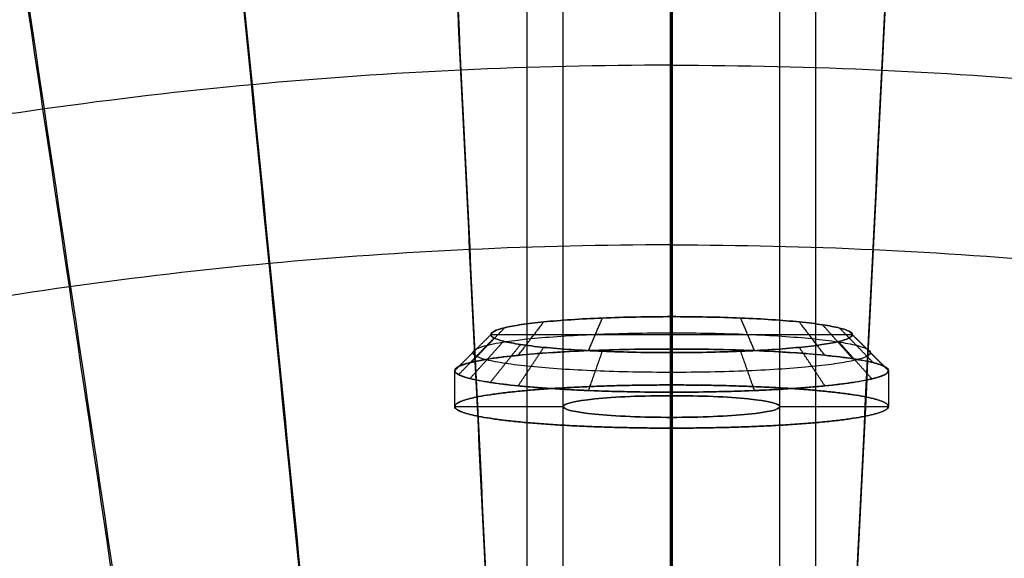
# Model space of a CAD drawing. Header units: millimetres. Extents: x -171 to 493, y -1571 to 169.
# Tile 247 of 256: x -18 to 9, y 103 to 118. Entities that reach past the tile are written whole.
import ezdxf

# ---------------------------------------------------------------- set-up
doc = ezdxf.new("R2010")
doc.units = ezdxf.units.MM
for name, color, linetype, true_color in [('Bent Two__PARTS', 7, 'Continuous', 0x000000), ('Bent Two__PARTS__Base__Rund', 7, 'Continuous', 0x000000), ('Bent Two__PARTS__Fixings', 7, 'Continuous', 0x000000), ('Bent Two__PARTS__Glass', 7, 'Continuous', 0x000000), ('Bent Two__PARTS__Screws', 7, 'Continuous', 0x666666)]:
    doc.layers.add(name, color=color, linetype=linetype, true_color=true_color)

msp = doc.modelspace()

# ---------------------------------------------------------------- linework, layer by layer
at = {"layer": 'Bent Two__PARTS'}
for points, knots in [([(160, 0, 18), (160, 160, 18), (0, 160, 18), (-160, 160, 18), (-160, 0, 18), (-160, -160, 18), (0, -160, 18), (160, -160, 18), (160, 0, 18)], [0, 0, 0, 251.327412, 251.327412, 502.654825, 502.654825, 753.982237, 753.982237, 1005.309649, 1005.309649, 1005.309649]), ([(160, 0, 16), (160, -160, 16), (0, -160, 16), (-160, -160, 16), (-160, 0, 16), (-160, 160, 16), (0, 160, 16), (160, 160, 16), (160, 0, 16)], [-1005.309649, -1005.309649, -1005.309649, -753.982237, -753.982237, -502.654825, -502.654825, -251.327412, -251.327412, 0, 0, 0]), ([(160, 0, 16), (160, 160, 16), (0, 160, 16), (-160, 160, 16), (-160, 0, 16), (-160, -160, 16), (0, -160, 16), (160, -160, 16), (160, 0, 16)], [0, 0, 0, 251.327412, 251.327412, 502.654825, 502.654825, 753.982237, 753.982237, 1005.309649, 1005.309649, 1005.309649]), ([(160, 0, 18), (160, -160, 18), (0, -160, 18), (-160, -160, 18), (-160, 0, 18), (-160, 160, 18), (0, 160, 18), (160, 160, 18), (160, 0, 18)], [-1005.309649, -1005.309649, -1005.309649, -753.982237, -753.982237, -502.654825, -502.654825, -251.327412, -251.327412, 0, 0, 0]), ([(160, 0, 17), (160, 160, 17), (0, 160, 17), (-160, 160, 17), (-160, 0, 17), (-160, -160, 17), (0, -160, 17), (160, -160, 17), (160, 0, 17)], [0, 0, 0, 251.327412, 251.327412, 502.654825, 502.654825, 753.982237, 753.982237, 1005.309649, 1005.309649, 1005.309649])]:
    msp.add_rational_spline(points, [1, 0.707106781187, 1, 0.707106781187, 1, 0.707106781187, 1, 0.707106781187, 1], degree=2, knots=knots, dxfattribs=at)
for points in [[(0, 9, 18), (0, 84.5, 18), (0, 160, 18)], [(0, 9, 16), (0, 84.5, 16), (0, 160, 16)]]:
    msp.add_open_spline(points, degree=2, dxfattribs=at)
at = {"layer": 'Bent Two__PARTS__Base__Rund'}
for points, knots in [([(150, 0, 16), (150, 150, 16), (0, 150, 16), (-150, 150, 16), (-150, 0, 16), (-150, -150, 16), (0, -150, 16), (150, -150, 16), (150, 0, 16)], [0, 0, 0, 235.619449, 235.619449, 471.238898, 471.238898, 706.858347, 706.858347, 942.477796, 942.477796, 942.477796]), ([(150, 0, 0), (150, -150, 0), (0, -150, 0), (-150, -150, 0), (-150, 0, 0), (-150, 150, 0), (0, 150, 0), (150, 150, 0), (150, 0, 0)], [-942.477796, -942.477796, -942.477796, -706.858347, -706.858347, -471.238898, -471.238898, -235.619449, -235.619449, 0, 0, 0]), ([(150, 0, 0), (150, 150, 0), (0, 150, 0), (-150, 150, 0), (-150, 0, 0), (-150, -150, 0), (0, -150, 0), (150, -150, 0), (150, 0, 0)], [0, 0, 0, 235.619449, 235.619449, 471.238898, 471.238898, 706.858347, 706.858347, 942.477796, 942.477796, 942.477796]), ([(150, 0, 16), (150, -150, 16), (0, -150, 16), (-150, -150, 16), (-150, 0, 16), (-150, 150, 16), (0, 150, 16), (150, 150, 16), (150, 0, 16)], [-942.477796, -942.477796, -942.477796, -706.858347, -706.858347, -471.238898, -471.238898, -235.619449, -235.619449, 0, 0, 0]), ([(150, 0, 8), (150, 150, 8), (0, 150, 8), (-150, 150, 8), (-150, 0, 8), (-150, -150, 8), (0, -150, 8), (150, -150, 8), (150, 0, 8)], [0, 0, 0, 235.619449, 235.619449, 471.238898, 471.238898, 706.858347, 706.858347, 942.477796, 942.477796, 942.477796])]:
    msp.add_rational_spline(points, [1, 0.707106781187, 1, 0.707106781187, 1, 0.707106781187, 1, 0.707106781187, 1], degree=2, knots=knots, dxfattribs=at)
for points in [[(0, 9, 16), (0, 79.5, 16), (0, 150, 16)], [(0, 9, 0), (0, 79.5, 0), (0, 150, 0)]]:
    msp.add_open_spline(points, degree=2, dxfattribs=at)
at = {"layer": 'Bent Two__PARTS__Fixings'}
for points in [[(0, 9, 826), (0, 82.712, 826), (0, 156.425, 826)], [(0, 9, 827), (0, 82.662, 827), (0, 156.325, 827)], [(-3, 8.485, 830), (-3, 82.242, 830), (-3, 155.998, 830)], [(3, 8.485, 830), (3, 82.242, 830), (3, 155.998, 830)], [(-4, 8.062, 830), (-4, 82.019, 830), (-4, 155.977, 830)], [(0, 155.725, 833), (0, 82.362, 833), (0, 9, 833)], [(4, 8.062, 830), (4, 82.019, 830), (4, 155.977, 830)], [(0, 9, 834), (0, 82.312, 834), (0, 155.625, 834)]]:
    msp.add_open_spline(points, degree=2, dxfattribs=at)
at = {"layer": 'Bent Two__PARTS__Glass'}
for points, knots in [([(-0.026, 99, 1450.498), (-0.026, 104.833, 1392.164), (-0.026, 116.5, 1275.498), (-0.026, 139.833, 1042.164), (-0.026, 157.333, 867.164), (-0.026, 169, 750.498)], [-3344.687067, -3344.687067, -3344.687067, -3344.687067, -3168.809278, -2992.931489, -2641.175912, -2641.175912, -2641.175912, -2641.175912]), ([(0, 99, 1450.498), (0, 104.833, 1392.164), (0, 110.667, 1333.831), (0, 122.333, 1217.164), (0, 128.167, 1158.831), (0, 145.667, 983.831), (0, 157.333, 867.164), (0, 169, 750.498)], [-703.491284, -703.491284, -703.491284, -703.491284, -527.618463, -527.618463, -351.745642, -351.745642, 0, 0, 0, 0]), ([(0, 169, 750.498), (0, 157.333, 867.164), (0, 145.667, 983.831), (0, 128.167, 1158.831), (0, 122.333, 1217.164), (0, 110.667, 1333.831), (0, 104.833, 1392.164), (0, 99, 1450.498)], [0, 0, 0, 0, 351.745642, 351.745642, 527.618463, 527.618463, 703.491284, 703.491284, 703.491284, 703.491284]), ([(0.026, 99, 1450.498), (0.026, 104.833, 1392.164), (0.026, 116.5, 1275.498), (0.026, 139.833, 1042.164), (0.026, 157.333, 867.164), (0.026, 169, 750.498)], [-3344.687067, -3344.687067, -3344.687067, -3344.687067, -3168.809278, -2992.931489, -2641.175912, -2641.175912, -2641.175912, -2641.175912]), ([(-4.963, 98.886, 1450.496), (-5.25, 104.713, 1392.163), (-5.824, 116.365, 1275.497), (-6.971, 139.67, 1042.164), (-7.83, 157.149, 867.164), (-8.403, 168.802, 750.498)], [-3344.685761, -3344.685761, -3344.685761, -3344.685761, -3168.809278, -2992.931489, -2641.175912, -2641.175912, -2641.175912, -2641.175912]), ([(4.963, 98.886, 1450.496), (5.25, 104.713, 1392.163), (5.824, 116.365, 1275.497), (6.971, 139.67, 1042.164), (7.83, 157.149, 867.164), (8.403, 168.802, 750.498)], [-3344.685761, -3344.685761, -3344.685761, -3344.685761, -3168.809278, -2992.931489, -2641.175912, -2641.175912, -2641.175912, -2641.175912]), ([(-9.889, 98.547, 1450.486), (-10.463, 104.352, 1392.157), (-11.609, 115.962, 1275.494), (-13.901, 139.182, 1042.164), (-15.618, 156.598, 867.164), (-16.763, 168.208, 750.498)], [-3344.675563, -3344.675563, -3344.675563, -3344.675563, -3168.809278, -2992.931489, -2641.175912, -2641.175912, -2641.175912, -2641.175912]), ([(-14.795, 97.983, 1450.458), (-15.654, 103.751, 1392.138), (-17.37, 115.29, 1275.484), (-20.8, 138.369, 1042.164), (-23.371, 155.68, 867.164), (-25.085, 167.22, 750.498)], [-3344.647043, -3344.647043, -3344.647043, -3344.647043, -3168.809278, -2992.931489, -2641.175912, -2641.175912, -2641.175912, -2641.175912]), ([(-0.026, 94.025, 1450), (-0.026, 99.858, 1391.667), (-0.026, 105.691, 1333.333), (-0.026, 117.358, 1216.667), (-0.026, 123.191, 1158.333), (-0.026, 140.691, 983.333), (-0.026, 152.358, 866.667), (-0.026, 164.025, 750)], [-3344.687067, -3344.687067, -3344.687067, -3344.687067, -3168.809278, -3168.809278, -2992.931489, -2992.931489, -2641.175912, -2641.175912, -2641.175912, -2641.175912]), ([(0, 164.025, 750), (0, 152.358, 866.667), (0, 140.691, 983.333), (0, 123.191, 1158.333), (0, 117.358, 1216.667), (0, 105.691, 1333.333), (0, 99.858, 1391.667), (0, 94.025, 1450)], [0, 0, 0, 0, 351.745642, 351.745642, 527.618463, 527.618463, 703.491284, 703.491284, 703.491284, 703.491284]), ([(0, 94.025, 1450), (0, 99.858, 1391.667), (0, 105.691, 1333.333), (0, 117.358, 1216.667), (0, 123.191, 1158.333), (0, 140.691, 983.333), (0, 152.358, 866.667), (0, 164.025, 750)], [-703.491284, -703.491284, -703.491284, -703.491284, -527.618463, -527.618463, -351.745642, -351.745642, 0, 0, 0, 0]), ([(0.026, 94.025, 1450), (0.026, 99.858, 1391.667), (0.026, 105.691, 1333.333), (0.026, 117.358, 1216.667), (0.026, 123.191, 1158.333), (0.026, 140.691, 983.333), (0.026, 152.358, 866.667), (0.026, 164.025, 750)], [-3344.687067, -3344.687067, -3344.687067, -3344.687067, -3168.809278, -3168.809278, -2992.931489, -2992.931489, -2641.175912, -2641.175912, -2641.175912, -2641.175912]), ([(-4.734, 93.917, 1449.999), (-5.02, 99.743, 1391.666), (-5.306, 105.569, 1333.333), (-5.879, 117.222, 1216.667), (-6.165, 123.048, 1158.333), (-7.023, 140.527, 983.333), (-7.596, 152.18, 866.667), (-8.168, 163.832, 750)], [-3344.685761, -3344.685761, -3344.685761, -3344.685761, -3168.809278, -3168.809278, -2992.931489, -2992.931489, -2641.175912, -2641.175912, -2641.175912, -2641.175912]), ([(4.734, 93.917, 1449.999), (5.02, 99.743, 1391.666), (5.306, 105.569, 1333.333), (5.879, 117.222, 1216.667), (6.165, 123.048, 1158.333), (7.023, 140.527, 983.333), (7.596, 152.18, 866.667), (8.168, 163.832, 750)], [-3344.685761, -3344.685761, -3344.685761, -3344.685761, -3168.809278, -3168.809278, -2992.931489, -2992.931489, -2641.175912, -2641.175912, -2641.175912, -2641.175912]), ([(-9.432, 93.593, 1449.989), (-10.004, 99.398, 1391.659), (-10.575, 105.203, 1333.33), (-11.719, 116.813, 1216.667), (-12.291, 122.618, 1158.333), (-14.006, 140.034, 983.333), (-15.15, 151.645, 866.667), (-16.293, 163.255, 750)], [-3344.675563, -3344.675563, -3344.675563, -3344.675563, -3168.809278, -3168.809278, -2992.931489, -2992.931489, -2641.175912, -2641.175912, -2641.175912, -2641.175912]), ([(-14.11, 93.055, 1449.96), (-14.966, 98.824, 1391.64), (-15.822, 104.593, 1333.32), (-17.534, 116.132, 1216.667), (-18.39, 121.902, 1158.333), (-20.958, 139.213, 983.333), (-22.67, 150.754, 866.667), (-24.382, 162.295, 750)], [-3344.647043, -3344.647043, -3344.647043, -3344.647043, -3168.809278, -3168.809278, -2992.931489, -2992.931489, -2641.175912, -2641.175912, -2641.175912, -2641.175912]), ([(0, 134, 1100.498), (-0.009, 134, 1100.498), (-2.237, 134, 1100.498), (-6.686, 133.896, 1100.498), (-13.333, 133.429, 1100.498), (-19.949, 132.65, 1100.498), (-26.523, 131.564, 1100.498), (-33.038, 130.17, 1100.498), (-39.481, 128.474, 1100.498), (-45.838, 126.477, 1100.498), (-54.179, 123.422, 1100.498), (-64.321, 118.876, 1100.498), (-75.926, 112.308, 1100.498), (-86.868, 104.684, 1100.498), (-97.048, 96.07, 1100.498), (-106.379, 86.541, 1100.498), (-114.777, 76.183, 1100.498), (-122.17, 65.085, 1100.498), (-128.493, 53.344, 1100.498), (-132.824, 43.11, 1100.498), (-135.703, 34.708, 1100.498), (-138.187, 26.179, 1100.498), (-140.537, 15.32, 1100.498), (-141.596, 6.492, 1100.498), (-141.919, 2.065, 1100.498)], [205.668449, 205.668449, 205.668449, 205.668449, 205.693325, 212.121241, 218.549158, 224.977074, 231.404991, 237.832907, 244.260823, 250.68874, 257.116656, 269.972489, 282.828322, 295.684155, 308.539988, 321.39582, 334.251653, 347.107486, 359.963319, 372.819152, 379.247068, 385.674984, 398.530817, 411.38665, 411.38665, 411.38665, 411.38665]), ([(0, 134, 1100.498), (0.009, 134, 1100.498), (2.237, 134, 1100.498), (6.686, 133.896, 1100.498), (13.333, 133.429, 1100.498), (19.949, 132.65, 1100.498), (26.523, 131.564, 1100.498), (33.038, 130.17, 1100.498), (39.481, 128.474, 1100.498), (45.838, 126.477, 1100.498), (54.179, 123.422, 1100.498), (64.321, 118.876, 1100.498), (75.926, 112.308, 1100.498), (86.868, 104.684, 1100.498), (97.048, 96.07, 1100.498), (106.379, 86.541, 1100.498), (114.777, 76.183, 1100.498), (122.17, 65.085, 1100.498), (128.493, 53.344, 1100.498), (132.824, 43.11, 1100.498), (135.703, 34.708, 1100.498), (138.187, 26.179, 1100.498), (140.537, 15.32, 1100.498), (141.596, 6.492, 1100.498), (141.919, 2.065, 1100.498)], [205.668449, 205.668449, 205.668449, 205.668449, 205.693325, 212.121241, 218.549158, 224.977074, 231.404991, 237.832907, 244.260823, 250.68874, 257.116656, 269.972489, 282.828322, 295.684155, 308.539988, 321.39582, 334.251653, 347.107486, 359.963319, 372.819152, 379.247068, 385.674984, 398.530817, 411.38665, 411.38665, 411.38665, 411.38665]), ([(0, 129.025, 1100), (-0.009, 129.025, 1100), (-0.017, 129.025, 1100), (-2.168, 129.025, 1100), (-4.311, 128.975, 1100), (-8.591, 128.774, 1100), (-10.729, 128.624, 1100), (-14.996, 128.223, 1100), (-17.124, 127.973, 1100), (-21.367, 127.373, 1100), (-23.482, 127.023, 1100), (-27.692, 126.225, 1100), (-29.788, 125.777, 1100), (-33.956, 124.783, 1100), (-36.029, 124.237, 1100), (-40.146, 123.05, 1100), (-42.191, 122.407, 1100), (-46.248, 121.028, 1100), (-48.261, 120.291, 1100), (-54.243, 117.939, 1100), (-58.158, 116.185, 1100), (-65.806, 112.317, 1100), (-69.539, 110.204, 1100), (-76.792, 105.639, 1100), (-80.312, 103.186, 1100), (-87.106, 97.963, 1100), (-90.381, 95.192, 1100), (-96.657, 89.356, 1100), (-99.658, 86.291, 1100), (-105.361, 79.894, 1100), (-108.063, 76.562, 1100), (-113.142, 69.66, 1100), (-115.521, 66.09, 1100), (-119.933, 58.743, 1100), (-121.967, 54.966, 1100), (-125.672, 47.239, 1100), (-127.344, 43.289, 1100), (-129.569, 37.259, 1100), (-130.264, 35.232, 1100), (-131.558, 31.147, 1100), (-132.157, 29.09, 1100), (-133.809, 22.878, 1100), (-134.716, 18.687, 1100), (-136.134, 10.236, 1100), (-136.646, 5.976, 1100), (-136.957, 1.704, 1100)], [205.667545, 205.667545, 205.667545, 205.667545, 205.693325, 205.693325, 212.121241, 212.121241, 218.549158, 218.549158, 224.977074, 224.977074, 231.404991, 231.404991, 237.832907, 237.832907, 244.260823, 244.260823, 250.68874, 250.68874, 257.116656, 257.116656, 269.972489, 269.972489, 282.828322, 282.828322, 295.684155, 295.684155, 308.539988, 308.539988, 321.39582, 321.39582, 334.251653, 334.251653, 347.107486, 347.107486, 359.963319, 359.963319, 372.819152, 372.819152, 379.247068, 379.247068, 385.674984, 385.674984, 398.530817, 398.530817, 411.38665, 411.38665, 411.38665, 411.38665]), ([(0, 129.025, 1100), (0.009, 129.025, 1100), (0.017, 129.025, 1100), (2.168, 129.025, 1100), (4.311, 128.975, 1100), (8.591, 128.774, 1100), (10.729, 128.624, 1100), (14.996, 128.223, 1100), (17.124, 127.973, 1100), (21.367, 127.373, 1100), (23.482, 127.023, 1100), (27.692, 126.225, 1100), (29.788, 125.777, 1100), (33.956, 124.783, 1100), (36.029, 124.237, 1100), (40.146, 123.05, 1100), (42.191, 122.407, 1100), (46.248, 121.028, 1100), (48.261, 120.291, 1100), (54.243, 117.939, 1100), (58.158, 116.185, 1100), (65.806, 112.317, 1100), (69.539, 110.204, 1100), (76.792, 105.639, 1100), (80.312, 103.186, 1100), (87.106, 97.963, 1100), (90.381, 95.192, 1100), (96.657, 89.356, 1100), (99.658, 86.291, 1100), (105.361, 79.894, 1100), (108.063, 76.562, 1100), (113.142, 69.66, 1100), (115.521, 66.09, 1100), (119.933, 58.743, 1100), (121.967, 54.966, 1100), (125.672, 47.239, 1100), (127.344, 43.289, 1100), (129.569, 37.259, 1100), (130.264, 35.232, 1100), (131.558, 31.147, 1100), (132.157, 29.09, 1100), (133.809, 22.878, 1100), (134.716, 18.687, 1100), (136.134, 10.236, 1100), (136.646, 5.976, 1100), (136.957, 1.704, 1100)], [205.667545, 205.667545, 205.667545, 205.667545, 205.693325, 205.693325, 212.121241, 212.121241, 218.549158, 218.549158, 224.977074, 224.977074, 231.404991, 231.404991, 237.832907, 237.832907, 244.260823, 244.260823, 250.68874, 250.68874, 257.116656, 257.116656, 269.972489, 269.972489, 282.828322, 282.828322, 295.684155, 295.684155, 308.539988, 308.539988, 321.39582, 321.39582, 334.251653, 334.251653, 347.107486, 347.107486, 359.963319, 359.963319, 372.819152, 372.819152, 379.247068, 379.247068, 385.674984, 385.674984, 398.530817, 398.530817, 411.38665, 411.38665, 411.38665, 411.38665]), ([(0, 116.5, 1275.498), (-0.009, 116.5, 1275.498), (-1.95, 116.5, 1275.498), (-5.825, 116.41, 1275.498), (-11.613, 116.006, 1275.498), (-17.375, 115.333, 1275.498), (-23.101, 114.393, 1275.498), (-28.776, 113.189, 1275.498), (-34.388, 111.722, 1275.498), (-39.928, 109.995, 1275.498), (-47.197, 107.353, 1275.497), (-56.041, 103.421, 1275.497), (-66.167, 97.74, 1275.497), (-75.723, 91.141, 1275.497), (-84.625, 83.685, 1275.497), (-92.797, 75.434, 1275.497), (-100.166, 66.462, 1275.497), (-106.672, 56.842, 1275.497), (-112.255, 46.662, 1275.497), (-116.101, 37.783, 1275.497), (-118.673, 30.489, 1275.497), (-120.903, 23.082, 1275.497), (-123.041, 13.646, 1275.497), (-124.043, 5.97, 1275.497), (-124.365, 2.118, 1275.497)], [205.664803, 205.664803, 205.664803, 205.664803, 205.693325, 212.121241, 218.549158, 224.977074, 231.404991, 237.832907, 244.260823, 250.68874, 257.116656, 269.972489, 282.828322, 295.684155, 308.539988, 321.39582, 334.251653, 347.107486, 359.963319, 372.819152, 379.247068, 385.674984, 398.530817, 411.38665, 411.38665, 411.38665, 411.38665]), ([(0, 116.5, 1275.498), (0.009, 116.5, 1275.498), (1.95, 116.5, 1275.498), (5.825, 116.41, 1275.498), (11.613, 116.006, 1275.498), (17.375, 115.333, 1275.498), (23.101, 114.393, 1275.498), (28.776, 113.189, 1275.498), (34.388, 111.722, 1275.498), (39.928, 109.995, 1275.498), (47.197, 107.353, 1275.497), (56.041, 103.421, 1275.497), (66.167, 97.74, 1275.497), (75.723, 91.141, 1275.497), (84.625, 83.685, 1275.497), (92.797, 75.434, 1275.497), (100.166, 66.462, 1275.497), (106.672, 56.842, 1275.497), (112.255, 46.662, 1275.497), (116.101, 37.783, 1275.497), (118.673, 30.489, 1275.497), (120.903, 23.082, 1275.497), (123.041, 13.646, 1275.497), (124.043, 5.97, 1275.497), (124.365, 2.118, 1275.497)], [205.664803, 205.664803, 205.664803, 205.664803, 205.693325, 212.121241, 218.549158, 224.977074, 231.404991, 237.832907, 244.260823, 250.68874, 257.116656, 269.972489, 282.828322, 295.684155, 308.539988, 321.39582, 334.251653, 347.107486, 359.963319, 372.819152, 379.247068, 385.674984, 398.530817, 411.38665, 411.38665, 411.38665, 411.38665]), ([(0, 111.525, 1275), (-0.009, 111.525, 1275), (-0.017, 111.525, 1275), (-1.882, 111.525, 1275), (-3.738, 111.482, 1275), (-7.447, 111.309, 1275), (-9.299, 111.18, 1275), (-12.995, 110.835, 1275), (-14.839, 110.62, 1275), (-18.516, 110.104, 1275), (-20.348, 109.803, 1275), (-23.997, 109.117, 1275), (-25.813, 108.731, 1275), (-29.426, 107.876, 1275), (-31.222, 107.407, 1275), (-34.791, 106.385, 1275), (-36.564, 105.832, 1275), (-40.082, 104.645, 1275), (-41.827, 104.011, 1275), (-47.014, 101.988, 1275), (-50.411, 100.477, 1275), (-57.048, 97.149, 1275), (-60.289, 95.331, 1275), (-66.588, 91.401, 1275), (-69.647, 89.289, 1275), (-75.554, 84.791, 1275), (-78.403, 82.405, 1275), (-83.867, 77.378, 1275), (-86.483, 74.737, 1275), (-91.456, 69.225, 1275), (-93.815, 66.353, 1275), (-98.255, 60.403, 1275), (-100.337, 57.325, 1275), (-104.206, 50.988, 1275), (-105.993, 47.73, 1275), (-109.257, 41.062, 1275), (-110.734, 37.651, 1275), (-112.707, 32.445, 1275), (-113.325, 30.694, 1275), (-114.477, 27.165, 1275), (-115.013, 25.387, 1275), (-116.494, 20.02, 1275), (-117.315, 16.396, 1275), (-118.617, 9.087, 1275), (-119.098, 5.402, 1275), (-119.407, 1.704, 1275)], [205.66362, 205.66362, 205.66362, 205.66362, 205.693325, 205.693325, 212.121241, 212.121241, 218.549158, 218.549158, 224.977074, 224.977074, 231.404991, 231.404991, 237.832907, 237.832907, 244.260823, 244.260823, 250.68874, 250.68874, 257.116656, 257.116656, 269.972489, 269.972489, 282.828322, 282.828322, 295.684155, 295.684155, 308.539988, 308.539988, 321.39582, 321.39582, 334.251653, 334.251653, 347.107486, 347.107486, 359.963319, 359.963319, 372.819152, 372.819152, 379.247068, 379.247068, 385.674984, 385.674984, 398.530817, 398.530817, 411.38665, 411.38665, 411.38665, 411.38665]), ([(0, 111.525, 1275), (0.009, 111.525, 1275), (0.017, 111.525, 1275), (1.882, 111.525, 1275), (3.738, 111.482, 1275), (7.447, 111.309, 1275), (9.299, 111.18, 1275), (12.995, 110.835, 1275), (14.839, 110.62, 1275), (18.516, 110.104, 1275), (20.348, 109.803, 1275), (23.997, 109.117, 1275), (25.813, 108.731, 1275), (29.426, 107.876, 1275), (31.222, 107.407, 1275), (34.791, 106.385, 1275), (36.564, 105.832, 1275), (40.082, 104.645, 1275), (41.827, 104.011, 1275), (47.014, 101.988, 1275), (50.411, 100.477, 1275), (57.048, 97.149, 1275), (60.289, 95.331, 1275), (66.588, 91.401, 1275), (69.647, 89.289, 1275), (75.554, 84.791, 1275), (78.403, 82.405, 1275), (83.867, 77.378, 1275), (86.483, 74.737, 1275), (91.456, 69.225, 1275), (93.815, 66.353, 1275), (98.255, 60.403, 1275), (100.337, 57.325, 1275), (104.206, 50.988, 1275), (105.993, 47.73, 1275), (109.257, 41.062, 1275), (110.734, 37.651, 1275), (112.707, 32.445, 1275), (113.325, 30.694, 1275), (114.477, 27.165, 1275), (115.013, 25.387, 1275), (116.494, 20.02, 1275), (117.315, 16.396, 1275), (118.617, 9.087, 1275), (119.098, 5.402, 1275), (119.407, 1.704, 1275)], [205.66362, 205.66362, 205.66362, 205.66362, 205.693325, 205.693325, 212.121241, 212.121241, 218.549158, 218.549158, 224.977074, 224.977074, 231.404991, 231.404991, 237.832907, 237.832907, 244.260823, 244.260823, 250.68874, 250.68874, 257.116656, 257.116656, 269.972489, 269.972489, 282.828322, 282.828322, 295.684155, 295.684155, 308.539988, 308.539988, 321.39582, 321.39582, 334.251653, 334.251653, 347.107486, 347.107486, 359.963319, 359.963319, 372.819152, 372.819152, 379.247068, 379.247068, 385.674984, 385.674984, 398.530817, 398.530817, 411.38665, 411.38665, 411.38665, 411.38665])]:
    msp.add_open_spline(points, degree=3, knots=knots, dxfattribs=at)
at = {"layer": 'Bent Two__PARTS__Screws'}
for points, knots in [([(5.005, 109.04, 1370.199), (5.005, 108.975, 1370.851), (4.744, 108.844, 1372.154), (3.631, 108.679, 1373.812), (1.965, 108.568, 1374.92), (0, 108.529, 1375.308), (-1.965, 108.568, 1374.92), (-3.364, 108.661, 1373.989), (-4.212, 108.765, 1372.952), (-4.674, 108.853, 1372.068), (-4.945, 108.946, 1371.138), (-5.067, 109.074, 1369.86), (-4.744, 109.235, 1368.244), (-3.631, 109.401, 1366.586), (-1.965, 109.512, 1365.478), (0, 109.551, 1365.09), (1.965, 109.512, 1365.478), (3.364, 109.419, 1366.409), (4.212, 109.315, 1367.446), (4.673, 109.227, 1368.33), (4.945, 109.134, 1369.26), (5.005, 109.071, 1369.886), (5.005, 109.04, 1370.199)], [-31.443712, -31.443712, -31.443712, -31.443712, -29.47848, -27.513248, -25.548016, -23.582784, -21.617552, -19.65232, -18.630321, -17.608322, -16.665089, -15.721856, -13.756624, -11.791392, -9.82616, -7.860928, -5.895696, -3.930464, -2.908465, -1.886466, -0.943233, 0, 0, 0, 0]), ([(5.005, 109.04, 1370.199), (5.005, 109.071, 1369.886), (4.945, 109.134, 1369.26), (4.673, 109.227, 1368.33), (4.212, 109.315, 1367.446), (3.364, 109.419, 1366.409), (1.965, 109.512, 1365.478), (0, 109.551, 1365.09), (-1.965, 109.512, 1365.478), (-3.631, 109.401, 1366.586), (-4.744, 109.235, 1368.244), (-5.067, 109.074, 1369.86), (-4.945, 108.946, 1371.138), (-4.674, 108.853, 1372.068), (-4.212, 108.765, 1372.952), (-3.364, 108.661, 1373.989), (-1.965, 108.568, 1374.92), (0, 108.529, 1375.308), (1.965, 108.568, 1374.92), (3.631, 108.679, 1373.812), (4.744, 108.844, 1372.154), (5.005, 108.975, 1370.851), (5.005, 109.04, 1370.199)], [0, 0, 0, 0, 0.943233, 1.886466, 2.908465, 3.930464, 5.895696, 7.860928, 9.82616, 11.791392, 13.756624, 15.721856, 16.665089, 17.608322, 18.630321, 19.65232, 21.617552, 23.582784, 25.548016, 27.513248, 29.47848, 31.443712, 31.443712, 31.443712, 31.443712]), ([(5.505, 108.542, 1370.149), (5.505, 108.577, 1369.805), (5.439, 108.646, 1369.117), (5.14, 108.748, 1368.093), (4.633, 108.845, 1367.121), (3.7, 108.959, 1365.981), (2.162, 109.062, 1364.957), (0, 109.104, 1364.529), (-2.161, 109.062, 1364.957), (-3.994, 108.94, 1366.175), (-5.218, 108.757, 1367.999), (-5.573, 108.58, 1369.776), (-5.439, 108.439, 1371.182), (-5.141, 108.337, 1372.205), (-4.633, 108.24, 1373.177), (-3.7, 108.125, 1374.318), (-2.162, 108.023, 1375.342), (0, 107.98, 1375.769), (2.161, 108.023, 1375.341), (3.994, 108.145, 1374.123), (5.218, 108.327, 1372.3), (5.505, 108.471, 1370.866), (5.505, 108.542, 1370.149)], [0, 0, 0, 0, 0.943233, 1.886466, 2.908465, 3.930464, 5.895696, 7.860928, 9.82616, 11.791392, 13.756624, 15.721856, 16.665089, 17.608322, 18.630321, 19.65232, 21.617552, 23.582784, 25.548016, 27.513248, 29.47848, 31.443712, 31.443712, 31.443712, 31.443712]), ([(6.005, 108.045, 1370.1), (6.005, 108.082, 1369.724), (5.933, 108.157, 1368.973), (5.607, 108.269, 1367.857), (5.054, 108.375, 1366.797), (4.037, 108.5, 1365.552), (2.358, 108.611, 1364.436), (0, 108.658, 1363.969), (-2.358, 108.611, 1364.436), (-4.357, 108.478, 1365.765), (-5.692, 108.279, 1367.753), (-6.08, 108.085, 1369.693), (-5.933, 107.932, 1371.226), (-5.608, 107.821, 1372.342), (-5.053, 107.714, 1373.402), (-4.037, 107.59, 1374.647), (-2.358, 107.478, 1375.763), (0, 107.432, 1376.23), (2.358, 107.478, 1375.763), (4.357, 107.611, 1374.434), (5.692, 107.81, 1372.446), (6.005, 107.967, 1370.882), (6.005, 108.045, 1370.1)], [0, 0, 0, 0, 0.943233, 1.886466, 2.908465, 3.930464, 5.895696, 7.860928, 9.82616, 11.791392, 13.756624, 15.721856, 16.665089, 17.608322, 18.630321, 19.65232, 21.617552, 23.582784, 25.548016, 27.513248, 29.47848, 31.443712, 31.443712, 31.443712, 31.443712]), ([(0, 106.75, 1373), (-0.395, 106.75, 1373), (-0.786, 106.758, 1372.922), (-1.515, 106.788, 1372.619), (-1.846, 106.81, 1372.397), (-2.686, 106.894, 1371.555), (-3, 106.97, 1370.793), (-3, 107.129, 1369.207), (-2.686, 107.205, 1368.445), (-1.846, 107.289, 1367.603), (-1.515, 107.312, 1367.381), (-0.786, 107.342, 1367.078), (-0.395, 107.35, 1367), (0.395, 107.35, 1367), (0.786, 107.342, 1367.078), (1.515, 107.312, 1367.381), (1.846, 107.289, 1367.603), (2.686, 107.205, 1368.445), (3, 107.129, 1369.207), (3, 106.97, 1370.793), (2.686, 106.894, 1371.555), (1.846, 106.81, 1372.397), (1.515, 106.788, 1372.619), (0.786, 106.758, 1372.922), (0.395, 106.75, 1373), (0, 106.75, 1373)], [-19.200247, -19.200247, -19.200247, -19.200247, -18.005578, -18.005578, -16.811006, -16.811006, -14.400186, -14.400186, -11.989365, -11.989365, -10.794794, -10.794794, -9.600124, -9.600124, -8.405454, -8.405454, -7.210882, -7.210882, -4.800062, -4.800062, -2.389242, -2.389242, -1.19467, -1.19467, 0, 0, 0, 0]), ([(0, 106.75, 1373), (0.395, 106.75, 1373), (0.786, 106.758, 1372.922), (1.515, 106.788, 1372.619), (1.846, 106.81, 1372.397), (2.686, 106.894, 1371.555), (3, 106.97, 1370.793), (3, 107.129, 1369.207), (2.686, 107.205, 1368.445), (1.846, 107.289, 1367.603), (1.515, 107.312, 1367.381), (0.786, 107.342, 1367.078), (0.395, 107.35, 1367), (-0.395, 107.35, 1367), (-0.786, 107.342, 1367.078), (-1.515, 107.312, 1367.381), (-1.846, 107.289, 1367.603), (-2.686, 107.205, 1368.445), (-3, 107.129, 1369.207), (-3, 106.97, 1370.793), (-2.686, 106.894, 1371.555), (-1.846, 106.81, 1372.397), (-1.515, 106.788, 1372.619), (-0.786, 106.758, 1372.922), (-0.395, 106.75, 1373), (0, 106.75, 1373)], [0, 0, 0, 0, 1.19467, 1.19467, 2.389242, 2.389242, 4.800062, 4.800062, 7.210882, 7.210882, 8.405454, 8.405454, 9.600124, 9.600124, 10.794794, 10.794794, 11.989365, 11.989365, 14.400186, 14.400186, 16.811006, 16.811006, 18.005578, 18.005578, 19.200247, 19.200247, 19.200247, 19.200247])]:
    msp.add_open_spline(points, degree=3, knots=knots, dxfattribs=at)
for points in [[(-4.246, 108.467, 1365.875), (-3.892, 108.93, 1366.276), (-3.539, 109.392, 1366.678)], [(-2.298, 108.597, 1364.579), (-2.107, 109.048, 1365.089), (-1.915, 109.5, 1365.598)], [(0, 108.642, 1364.125), (0, 109.09, 1364.672), (0, 109.538, 1365.219)], [(0, 108.542, 1375.179), (0, 109.04, 1370.199), (0, 109.538, 1365.219)], [(2.298, 108.597, 1364.579), (2.107, 109.048, 1365.089), (1.915, 109.5, 1365.598)], [(4.246, 108.467, 1365.875), (3.892, 108.93, 1366.276), (3.539, 109.392, 1366.678)], [(-5.548, 108.273, 1367.813), (-5.086, 108.752, 1368.053), (-4.624, 109.23, 1368.293)], [(5.019, 108.373, 1366.819), (4.601, 108.843, 1367.142), (4.183, 109.313, 1367.465)], [(5.583, 108.265, 1367.9), (5.118, 108.744, 1368.133), (4.653, 109.223, 1368.366)], [(5.898, 108.157, 1368.98), (5.407, 108.645, 1369.123), (4.916, 109.133, 1369.266)], [(-6.005, 108.045, 1370.1), (-5.505, 108.542, 1370.149), (-5.005, 109.04, 1370.199)], [(-5.898, 107.933, 1371.219), (-5.407, 108.44, 1371.176), (-4.916, 108.947, 1371.132)], [(-5.583, 107.825, 1372.299), (-5.118, 108.341, 1372.165), (-4.653, 108.857, 1372.032)], [(-5.005, 109.04, 1370.199), (0, 109.04, 1370.199), (5.005, 109.04, 1370.199)], [(5.548, 107.816, 1372.386), (5.086, 108.333, 1372.245), (4.624, 108.849, 1372.105)], [(6.005, 108.045, 1370.1), (5.505, 108.542, 1370.149), (5.005, 109.04, 1370.199)], [(-5.019, 107.717, 1373.38), (-4.601, 108.242, 1373.156), (-4.183, 108.766, 1372.933)], [(-4.246, 107.622, 1374.324), (-3.892, 108.155, 1374.022), (-3.539, 108.688, 1373.72)], [(-2.298, 107.493, 1375.62), (-2.107, 108.036, 1375.21), (-1.915, 108.58, 1374.8)], [(0, 107.647, 1364.025), (0, 108.145, 1364.075), (0, 108.642, 1364.125)], [(0, 107.447, 1376.074), (0, 107.995, 1375.627), (0, 108.542, 1375.179)], [(2.298, 107.493, 1375.62), (2.107, 108.036, 1375.21), (1.915, 108.58, 1374.8)], [(4.246, 107.622, 1374.324), (3.892, 108.155, 1374.022), (3.539, 108.688, 1373.72)], [(-6.005, 107.05, 1370), (-6.005, 107.547, 1370.05), (-6.005, 108.045, 1370.1)], [(6.005, 108.045, 1370.1), (6.005, 107.547, 1370.05), (6.005, 107.05, 1370)], [(0, 107.35, 1367), (0, 107.498, 1365.513), (0, 107.647, 1364.025)], [(0, 106.452, 1375.975), (0, 106.95, 1376.025), (0, 107.447, 1376.074)], [(0, 85.591, 1367), (0, 96.47, 1367), (0, 107.35, 1367)], [(-6.005, 107.05, 1370), (-4.502, 107.05, 1370), (-3, 107.05, 1370)], [(-3, 85.591, 1370), (-3, 96.32, 1370), (-3, 107.05, 1370)], [(3, 85.591, 1370), (3, 96.32, 1370), (3, 107.05, 1370)], [(3, 107.05, 1370), (4.502, 107.05, 1370), (6.005, 107.05, 1370)], [(0, 85.591, 1373), (0, 96.17, 1373), (0, 106.75, 1373)], [(0, 106.452, 1375.975), (0, 106.601, 1374.487), (0, 106.75, 1373)]]:
    msp.add_open_spline(points, degree=2, dxfattribs=at)
for points, knots in [([(6.005, 108.045, 1370.1), (6.005, 107.447, 1376.074), (0, 107.447, 1376.074), (-6.005, 107.447, 1376.074), (-6.005, 108.045, 1370.1), (-6.005, 108.642, 1364.125), (0, 108.642, 1364.125), (6.005, 108.642, 1364.125), (6.005, 108.045, 1370.1)], [-31.443712, -31.443712, -31.443712, -23.582784, -23.582784, -15.721856, -15.721856, -7.860928, -7.860928, 0, 0, 0]), ([(6.005, 107.05, 1370), (6.005, 107.647, 1364.025), (0, 107.647, 1364.025), (-6.005, 107.647, 1364.025), (-6.005, 107.05, 1370), (-6.005, 106.452, 1375.975), (0, 106.452, 1375.975), (6.005, 106.452, 1375.975), (6.005, 107.05, 1370)], [0, 0, 0, 7.853982, 7.853982, 15.707963, 15.707963, 23.561945, 23.561945, 31.415927, 31.415927, 31.415927]), ([(6.005, 107.05, 1370), (6.005, 106.452, 1375.975), (0, 106.452, 1375.975), (-6.005, 106.452, 1375.975), (-6.005, 107.05, 1370), (-6.005, 107.647, 1364.025), (0, 107.647, 1364.025), (6.005, 107.647, 1364.025), (6.005, 107.05, 1370)], [-31.415927, -31.415927, -31.415927, -23.561945, -23.561945, -15.707963, -15.707963, -7.853982, -7.853982, 0, 0, 0])]:
    msp.add_rational_spline(points, [1, 0.707106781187, 1, 0.707106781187, 1, 0.707106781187, 1, 0.707106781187, 1], degree=2, knots=knots, dxfattribs=at)

doc.saveas('drawing.dxf')
